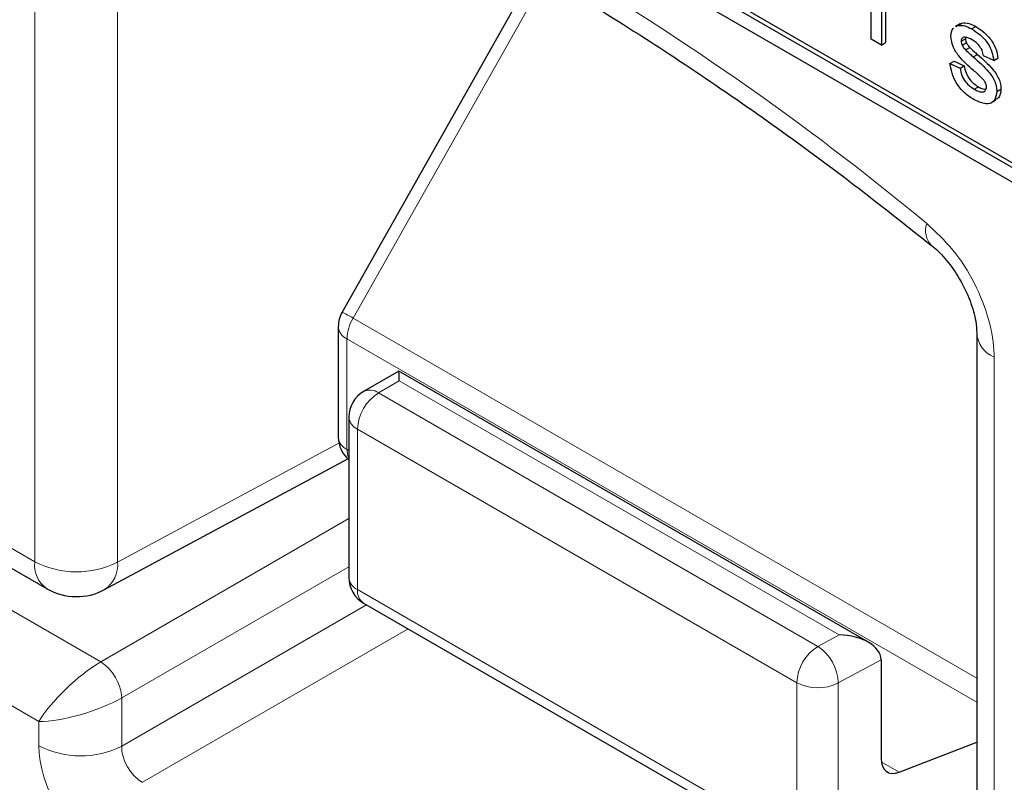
# Paper-space layout 'Blatt2' of a CAD drawing. Header units: millimetres. Extents: x 5 to 418, y 2 to 292.
# Tile 23 of 104: x 121.94 to 124.72, y 175.04 to 177.19. Entities that reach past the tile are written whole.
import ezdxf

# ---------------------------------------------------------------- set-up
doc = ezdxf.new("R2010")
doc.units = ezdxf.units.MM

psp = doc.layouts.new('Blatt2')

# ---------------------------------------------------------------- linework, layer by layer
at = {"color": 7, "linetype": 'Continuous', "lineweight": 25}
for p, q in [((120.3796, 179.2519), (126.2721, 175.8502)), ((121.8999, 178.4287), (126.2839, 175.8979)), ((121.8881, 178.4219), (126.2721, 175.8911)), ((123.397, 177.3338), (122.8516, 176.3667)), ((124.3442, 177.137), (124.3442, 177.3259)), ((124.373, 177.2208), (124.373, 177.1204)), ((124.3847, 177.2276), (124.3847, 177.1272)), ((124.5942, 177.1805), (124.581, 177.1728)), ((124.5873, 177.1757), (124.5991, 177.1825)), ((124.5949, 177.1794), (124.5991, 177.1825)), ((124.5831, 177.1726), (124.5873, 177.1757)), ((124.6274, 177.1658), (124.6391, 177.1726)), ((124.373, 177.1204), (124.3442, 177.137)), ((124.373, 177.1204), (124.3847, 177.1272)), ((124.598, 177.1313), (124.6098, 177.1381)), ((124.601, 177.1197), (124.6128, 177.1265)), ((124.6105, 177.1422), (124.6098, 177.1381)), ((124.6105, 177.1066), (124.6223, 177.1134)), ((124.6322, 177.0869), (124.644, 177.0937)), ((124.5664, 177.0684), (124.5782, 177.0752)), ((124.5664, 177.0684), (124.5951, 177.0551)), ((124.5782, 177.0752), (124.6069, 177.0619)), ((124.6899, 177.0767), (124.6612, 177.0899)), ((124.6899, 177.0767), (124.7017, 177.0835)), ((124.5951, 177.0551), (124.6069, 177.0619)), ((124.6347, 176.9958), (124.6465, 177.0026)), ((124.6985, 176.9892), (124.7103, 176.996)), ((124.6828, 176.957), (124.696, 176.9647)), ((119.7757, 176.8812), (122.0189, 175.5861)), ((122.8408, 176.3257), (122.8408, 176.0137)), ((124.6421, 176.308), (124.6421, 174.1681)), ((123.0115, 176.2001), (122.9119, 176.1426)), ((124.3364, 175.4352), (123.0115, 176.2001)), ((122.8703, 176.0704), (122.8703, 175.6177)), ((122.1812, 175.5837), (122.8674, 175.9527)), ((122.9119, 175.5456), (124.1514, 174.83)), ((124.3719, 175.3853), (124.3719, 175.1072)), ((124.423, 175.0684), (124.6421, 175.1531))]:
    psp.add_line(p, q, dxfattribs=at)
at = {"color": 7, "linetype": 'Continuous', "lineweight": 18}
for p, q in [((121.9844, 175.6625), (121.9844, 177.8024)), ((122.218, 177.8012), (122.218, 175.6613)), ((123.428, 177.3169), (122.8825, 176.3498)), ((119.7411, 176.9575), (121.9844, 175.6625)), ((119.8571, 176.7158), (122.1707, 175.3802)), ((121.996, 175.2113), (119.7413, 176.5129)), ((122.8825, 176.3498), (124.6421, 175.334)), ((122.8652, 176.2917), (124.6421, 175.266)), ((122.8652, 176.2917), (122.8652, 175.9797)), ((124.6909, 176.24), (124.6909, 174.1)), ((123.0125, 176.1725), (122.9546, 176.139)), ((124.2541, 175.4557), (123.0125, 176.1725)), ((122.9546, 176.139), (124.1941, 175.4235)), ((124.1342, 175.3209), (122.8947, 176.0364)), ((122.8947, 176.0364), (122.8947, 175.5837)), ((122.218, 175.6613), (122.8425, 175.997)), ((122.8652, 175.9797), (122.8703, 175.9767)), ((122.1707, 175.3802), (122.8703, 175.784)), ((122.8703, 175.648), (122.2296, 175.2781)), ((122.8947, 175.5837), (124.1342, 174.8682)), ((122.2296, 175.142), (122.9203, 175.5408)), ((123.0382, 175.4727), (122.2886, 175.04)), ((124.1941, 175.4235), (124.2541, 175.4557)), ((124.3719, 175.3853), (124.251, 175.3203)), ((124.1342, 174.8682), (124.1342, 175.3209)), ((124.251, 175.3203), (124.251, 174.8676)), ((122.2296, 175.2781), (122.2296, 175.142)), ((121.996, 175.1432), (121.996, 175.2113)), ((124.3726, 175.0975), (124.423, 175.0684))]:
    psp.add_line(p, q, dxfattribs=at)
for centre, radius, start, end in [((119.4087, 170.4823), 7.9725, 50.30384, 69.70154), ((124.5582, 176.5968), 0.0607, 160.8676, 224.0624), ((122.4914, 175.6701), 0.7842, 60.0865, 62.6603), ((122.9854, 176.2876), 0.1202, 148.8563, 178.0435), ((122.8807, 176.3286), 0.04, 184.1293, 247.1908), ((124.7218, 176.3136), 0.0799, 183.6006, 247.2434), ((123.0223, 176.0307), 0.1277, 121.9772, 177.4454), ((122.9302, 176.1033), 0.0434, 55.6476, 114.8655), ((122.9113, 176.0741), 0.0411, 185.0787, 246.2415), ((122.8807, 176.0166), 0.04, 184.1293, 247.1908), ((122.9186, 175.9778), 0.0534, 177.9594, 205.2133), ((122.0638, 175.6524), 0.0801, 172.814, 235.8738), ((122.1024, 175.8906), 0.2568, 242.6565, 296.7662), ((122.1349, 175.6532), 0.0835, 303.6566, 5.5302), ((122.9113, 175.6214), 0.0411, 185.0787, 246.2415), ((122.9364, 175.5796), 0.0419, 174.3555, 234.3323), ((124.2618, 175.3152), 0.1277, 121.9772, 177.4454), ((124.123, 175.317), 0.1281, 1.4471, 56.2436), ((122.0977, 175.27), 0.1321, 3.5222, 56.4778), ((124.1931, 175.4349), 0.1284, 242.6565, 296.7662), ((122.114, 175.3713), 0.2568, 242.6565, 296.7662)]:
    psp.add_arc(centre, radius, start, end, dxfattribs=at)
at = {"color": 7, "linetype": 'Continuous', "lineweight": 25}
for centre, radius, start, end in [((122.9241, 176.3257), 0.0833, 150.5774, 180), ((122.9536, 176.0704), 0.0833, 119.9972, 180), ((122.9241, 176.0137), 0.0833, 180, 229.7258), ((122.9536, 175.6177), 0.0833, 180, 240.0027), ((122.1022, 175.7305), 0.1667, 240.0027, 298.2656)]:
    psp.add_arc(centre, radius, start, end, dxfattribs=at)
for centre, major_axis, ratio, start_param, end_param in [((123.0115, 176.1038), (0, 0.0962), 0.015248, 5.50652, 6.274383), ((124.253, 175.3871), (0.1189, -0.0018), 0.577293, 0.017527, 1.570871), ((124.313, 175.4194), (-0.0417, 0.0722), 0.577206, 3.92692, 3.944678), ((124.4319, 175.1407), (0.0428, 0.0715), 0.587369, 2.36515, 3.78643)]:
    psp.add_ellipse(centre, major_axis=major_axis, ratio=ratio, start_param=start_param, end_param=end_param, dxfattribs=at)
at = {"color": 7, "linetype": 'Continuous', "lineweight": 18}
for centre, major_axis, ratio, start_param, end_param in [((122.1139, 175.2793), (0.128, 0.1179), 0.264838, 0.885369, 2.438712), ((122.1139, 175.2793), (0.1661, 0.0519), 0.264711, 3.844438, 5.397781), ((122.1728, 175.0412), (-0.125, 0.2165), 0.577557, 0.785632, 2.356124), ((122.2907, 175.1092), (-0.0417, 0.0722), 0.618558, 0.785635, 2.356127)]:
    psp.add_ellipse(centre, major_axis=major_axis, ratio=ratio, start_param=start_param, end_param=end_param, dxfattribs=at)
at = {"color": 7, "linetype": 'Continuous', "lineweight": 25}
for points, knots in [([(122.2373, 177.8704), (122.3166, 177.8415), (122.5471, 177.7575), (122.9344, 177.5837), (123.3982, 177.3352), (123.8628, 177.043), (124.2351, 176.7763), (124.4509, 176.6051), (124.5142, 176.5549)], [0, 0, 0, 0, 0.106109, 0.308603, 0.511101, 0.713584, 0.916095, 1, 1, 1, 1]), ([(124.5991, 177.1825), (124.6061, 177.1827), (124.6187, 177.1833), (124.6329, 177.1759), (124.6391, 177.1726)], [0, 0, 0, 0, 0.558938, 1, 1, 1, 1]), ([(124.5693, 177.1445), (124.5698, 177.1538), (124.5703, 177.1636), (124.5758, 177.1674), (124.5761, 177.1676)], [0, 0, 0, 0, 0.941621, 1, 1, 1, 1]), ([(124.5873, 177.1757), (124.5943, 177.1759), (124.6069, 177.1765), (124.6211, 177.1691), (124.6274, 177.1658)], [0, 0, 0, 0, 0.558938, 1, 1, 1, 1]), ([(124.6274, 177.1658), (124.6354, 177.1606), (124.6514, 177.1502), (124.6729, 177.1277), (124.6861, 177.1004), (124.6886, 177.0846), (124.6899, 177.0767)], [0, 0, 0, 0, 0.2807369, 0.5604275, 0.7794497, 1, 1, 1, 1]), ([(124.6391, 177.1726), (124.6472, 177.1674), (124.6632, 177.157), (124.6847, 177.1345), (124.6979, 177.1072), (124.7004, 177.0914), (124.7017, 177.0835)], [0, 0, 0, 0, 0.2807369, 0.5604275, 0.7794497, 1, 1, 1, 1]), ([(124.633, 177.0486), (124.6184, 177.0613), (124.6002, 177.0772), (124.5817, 177.1023), (124.572, 177.1214), (124.5704, 177.1353), (124.5693, 177.1445)], [0, 0, 0, 0, 0.5013208, 0.6265921, 0.7518172, 1, 1, 1, 1]), ([(124.6295, 177.1347), (124.6225, 177.1386), (124.6121, 177.1443), (124.6022, 177.1416), (124.5985, 177.1369), (124.5982, 177.1332), (124.598, 177.1313)], [0, 0, 0, 0, 0.49977, 0.749095, 0.874592, 1, 1, 1, 1]), ([(124.598, 177.1313), (124.5982, 177.1292), (124.5985, 177.1254), (124.6003, 177.1214), (124.601, 177.1197)], [0, 0, 0, 0, 0.559236, 1, 1, 1, 1]), ([(124.6098, 177.1381), (124.61, 177.136), (124.6103, 177.1322), (124.612, 177.1282), (124.6128, 177.1265)], [0, 0, 0, 0, 0.559236, 1, 1, 1, 1]), ([(124.6128, 177.1265), (124.6144, 177.1238), (124.6171, 177.119), (124.6207, 177.1151), (124.6223, 177.1134)], [0, 0, 0, 0, 0.559084, 1, 1, 1, 1]), ([(124.6612, 177.0899), (124.6601, 177.0951), (124.6581, 177.1054), (124.6464, 177.1236), (124.6359, 177.1305), (124.6295, 177.1347)], [0, 0, 0, 0, 0.2803044, 0.560237, 1, 1, 1, 1]), ([(124.601, 177.1197), (124.6026, 177.117), (124.6053, 177.1122), (124.6089, 177.1083), (124.6105, 177.1066)], [0, 0, 0, 0, 0.559084, 1, 1, 1, 1]), ([(124.6105, 177.1066), (124.6145, 177.1029), (124.6217, 177.0962), (124.629, 177.0897), (124.6322, 177.0869)], [0, 0, 0, 0, 0.559965, 1, 1, 1, 1]), ([(124.6223, 177.1134), (124.6263, 177.1097), (124.6335, 177.103), (124.6408, 177.0965), (124.644, 177.0937)], [0, 0, 0, 0, 0.559965, 1, 1, 1, 1]), ([(124.644, 177.0937), (124.6589, 177.0807), (124.6775, 177.0644), (124.6971, 177.0391), (124.7049, 177.0247), (124.7096, 177.0097), (124.7101, 177.0006), (124.7103, 176.996)], [0, 0, 0, 0, 0.500446, 0.625396, 0.750274, 0.875069, 1, 1, 1, 1]), ([(124.6344, 176.9661), (124.6253, 176.9719), (124.6073, 176.9833), (124.5841, 177.0111), (124.5711, 177.0416), (124.568, 177.0594), (124.5664, 177.0684)], [0, 0, 0, 0, 0.280739, 0.559297, 0.779311, 1, 1, 1, 1]), ([(124.6322, 177.0869), (124.6471, 177.0738), (124.6657, 177.0576), (124.6854, 177.0323), (124.6931, 177.0179), (124.6978, 177.0029), (124.6983, 176.9938), (124.6985, 176.9892)], [0, 0, 0, 0, 0.500446, 0.625396, 0.750274, 0.875069, 1, 1, 1, 1]), ([(124.5951, 177.0551), (124.5963, 177.0485), (124.5986, 177.0353), (124.6125, 177.0108), (124.6263, 177.0015), (124.6347, 176.9958)], [0, 0, 0, 0, 0.281314, 0.561069, 1, 1, 1, 1]), ([(124.6069, 177.0619), (124.6081, 177.0553), (124.6104, 177.0421), (124.6243, 177.0176), (124.6381, 177.0083), (124.6465, 177.0026)], [0, 0, 0, 0, 0.281314, 0.561069, 1, 1, 1, 1]), ([(124.66, 177.0234), (124.655, 177.0283), (124.6462, 177.0372), (124.637, 177.0451), (124.633, 177.0486)], [0, 0, 0, 0, 0.559788, 1, 1, 1, 1]), ([(124.6698, 177.0024), (124.6696, 177.0044), (124.6693, 177.0084), (124.6658, 177.0161), (124.6622, 177.0206), (124.66, 177.0234)], [0, 0, 0, 0, 0.279757, 0.559839, 1, 1, 1, 1]), ([(124.6985, 176.9892), (124.6971, 176.9801), (124.6943, 176.9618), (124.6703, 176.9499), (124.648, 176.96), (124.6344, 176.9661)], [0, 0, 0, 0, 0.279926, 0.560038, 1, 1, 1, 1]), ([(124.6347, 176.9958), (124.6391, 176.9935), (124.6479, 176.9888), (124.6595, 176.987), (124.668, 176.9915), (124.6692, 176.9988), (124.6698, 177.0024)], [0, 0, 0, 0, 0.281188, 0.560952, 0.781095, 1, 1, 1, 1]), ([(124.6465, 177.0026), (124.6509, 177.0001), (124.6584, 176.9958), (124.6651, 176.9956), (124.6678, 176.9955)], [0, 0, 0, 0, 0.596492, 1, 1, 1, 1]), ([(124.7103, 176.996), (124.7093, 176.9862), (124.7079, 176.9718), (124.698, 176.968), (124.6948, 176.9668)], [0, 0, 0, 0, 0.679034, 1, 1, 1, 1]), ([(124.5143, 176.5543), (124.5159, 176.5532), (124.5289, 176.5439), (124.5587, 176.5125), (124.5958, 176.46), (124.6251, 176.3988), (124.6404, 176.3432), (124.6414, 176.3188), (124.6418, 176.3085)], [0, 0, 0, 0, 0.027249, 0.217947, 0.420667, 0.632806, 0.844533, 1, 1, 1, 1])]:
    psp.add_open_spline(points, degree=3, knots=knots, dxfattribs=at)
at = {"color": 7, "linetype": 'Continuous', "lineweight": 18}
psp.add_open_spline([(124.6909, 176.24), (124.6909, 176.2424), (124.6906, 176.2754), (124.6797, 176.3453), (124.6387, 176.4487), (124.5773, 176.5459), (124.5263, 176.5931), (124.5009, 176.6167)], degree=3, knots=[0, 0, 0, 0, 0.019366, 0.264509, 0.509654, 0.754828, 1, 1, 1, 1], dxfattribs=at)

doc.saveas('drawing.dxf')
